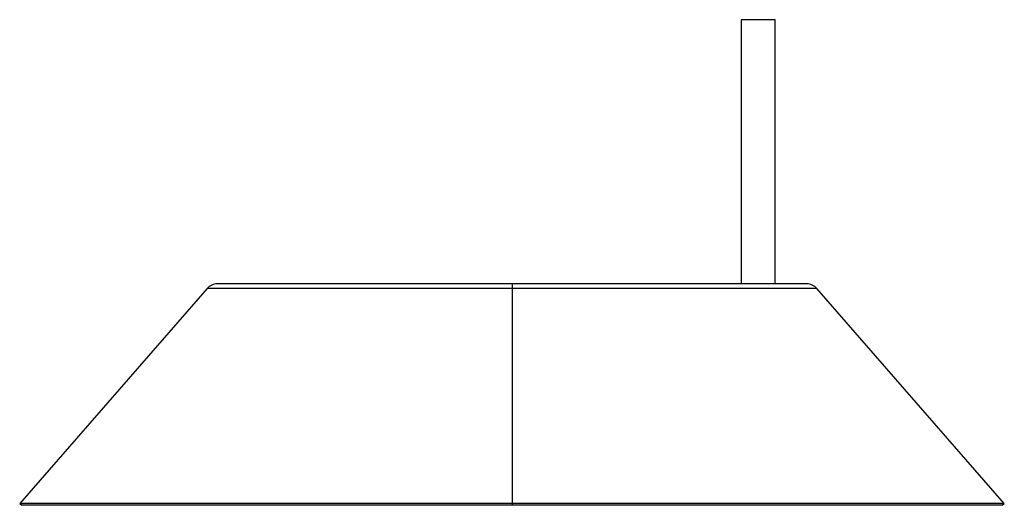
# Paper-space layout '_Posterior' of a CAD drawing. Header units: millimetres. Extents: x -141 to 219, y -1000 to 9.
# Tile 1 of 5: x -141 to 219, y -1000 to -822. Entities that reach past the tile are written whole.
import ezdxf

# ---------------------------------------------------------------- set-up
doc = ezdxf.new("R2010")
doc.units = ezdxf.units.MM

psp = doc.layouts.new('_Posterior')

# ---------------------------------------------------------------- linework, layer by layer
at = {"color": 7, "linetype": 'Continuous', "lineweight": 25}
for p, q in [((122.28, -822.03), (122.28, -918.64)), ((134.78, -918.64), (134.78, -822.03)), ((-72.92, -920.35), (-141.45, -998.94)), ((146.25, -918.64), (-69.15, -918.64)), ((38.55, -918.64), (38.55, -999.59)), ((218.55, -998.94), (150.02, -920.35)), ((-141.45, -998.94), (-140.7, -999.59)), ((218.55, -998.94), (-141.45, -998.94)), ((217.8, -999.59), (-140.7, -999.59)), ((217.8, -999.59), (218.55, -998.94))]:
    psp.add_line(p, q, dxfattribs=at)
at = {"color": 8, "linetype": 'Continuous', "lineweight": 25}
for p, q in [((134.78, -822.03), (122.28, -822.03)), ((150.02, -920.35), (-72.92, -920.35))]:
    psp.add_line(p, q, dxfattribs=at)
at = {"color": 7, "linetype": 'Continuous', "lineweight": 25}
for centre, start, end in [((-69.15, -923.64), 90, 138.9098), ((146.25, -923.64), 41.0902, 90)]:
    psp.add_arc(centre, 5, start, end, dxfattribs=at)

doc.saveas('drawing.dxf')
